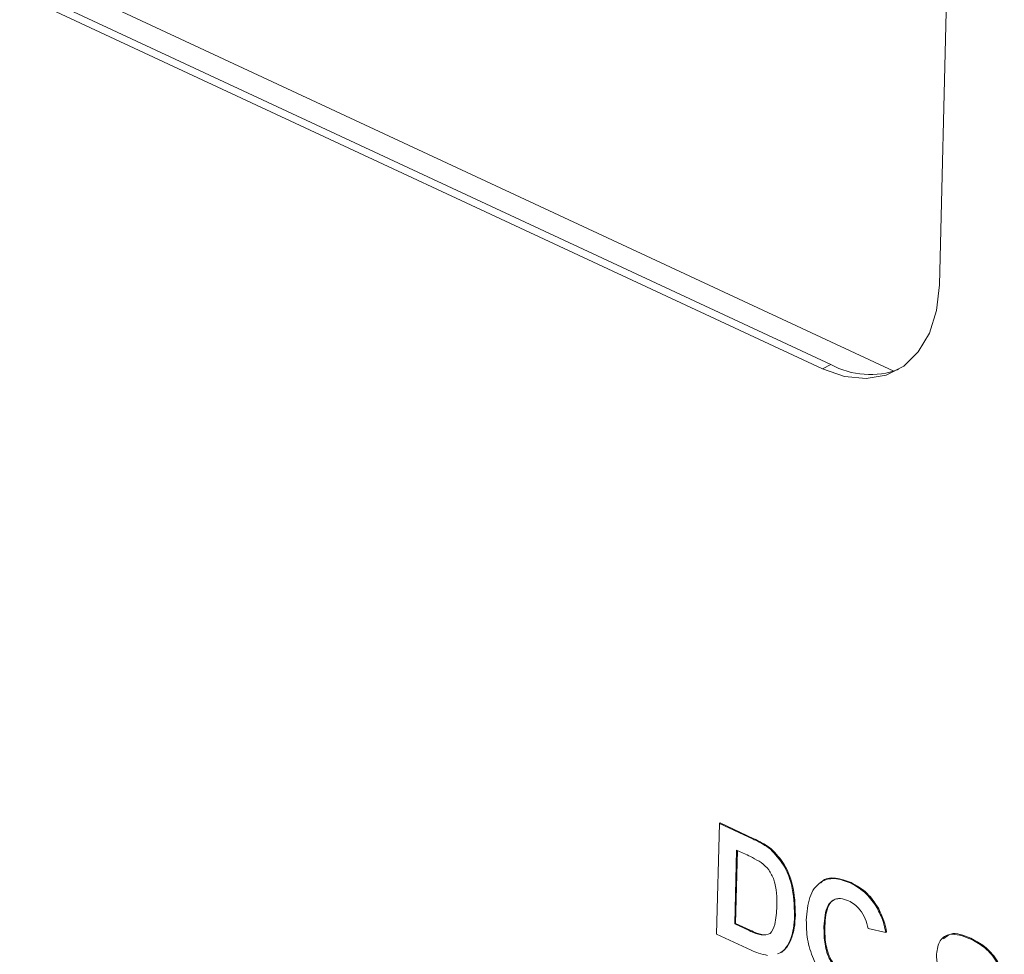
# Paper-space layout '3' of a CAD drawing. Header units: inches. Extents: x 1 to 109, y 1 to 85.
# Tile 22 of 107: x 12.018 to 12.677, y 23 to 23.625. Entities that reach past the tile are written whole.
import ezdxf

# ---------------------------------------------------------------- set-up
doc = ezdxf.new("R2010")
doc.units = ezdxf.units.IN
doc.header["$MEASUREMENT"] = 0

psp = doc.layouts.new('3')

# ---------------------------------------------------------------- linework, layer by layer
at = {"color": 7, "linetype": 'Continuous', "lineweight": 15, "ltscale": 5}
for p, q in [((12.60316, 23.39001), (10.72604, 24.26455)), ((10.76734, 24.23014), (12.56112, 23.39444)), ((10.76164, 24.22735), (12.55542, 23.39166)), ((12.63375, 23.44782), (12.64119, 23.74083)), ((12.56112, 23.39444), (12.55542, 23.39166)), ((12.48457, 23.0132), (12.48645, 23.08727)), ((12.48645, 23.08727), (12.48702, 23.08755)), ((12.48645, 23.08727), (12.509, 23.07676)), ((12.48702, 23.08755), (12.50957, 23.07704)), ((12.509, 23.07676), (12.50957, 23.07704)), ((12.49796, 23.06942), (12.49671, 23.02004)), ((12.49852, 23.06916), (12.49728, 23.02031)), ((12.50381, 23.06669), (12.49796, 23.06942)), ((12.5206, 23.06993), (12.52117, 23.07021)), ((12.57406, 23.04742), (12.57463, 23.04769)), ((12.59198, 23.03087), (12.59255, 23.03115)), ((12.53673, 23.02565), (12.5373, 23.02593)), ((12.49671, 23.02004), (12.49728, 23.02031)), ((12.49671, 23.02004), (12.50644, 23.0155)), ((12.49728, 23.02031), (12.50701, 23.01578)), ((12.50644, 23.0155), (12.50701, 23.01578)), ((12.55648, 23.0181), (12.55705, 23.01838)), ((12.59785, 23.01423), (12.58596, 23.01689)), ((12.50779, 23.00238), (12.48457, 23.0132)), ((12.51433, 23.01255), (12.5149, 23.01283)), ((12.53446, 23.01077), (12.53503, 23.01104)), ((12.59785, 23.01423), (12.59842, 23.01451)), ((12.65421, 23.01007), (12.65478, 23.01035)), ((12.52757, 23.00073), (12.52539, 22.99991)), ((12.52814, 23.00101), (12.52596, 23.00019)), ((12.52757, 23.00073), (12.52814, 23.00101))]:
    psp.add_line(p, q, dxfattribs=at)
at = {"color": 7, "linetype": 'Continuous', "lineweight": 15, "ltscale": 5, "flags": 128}
psp.add_lwpolyline([(12.55542, 23.39166), (12.57029, 23.38651), (12.58468, 23.38508), (12.59804, 23.38742), (12.60985, 23.39344), (12.61965, 23.40291), (12.62708, 23.41547), (12.63184, 23.43063), (12.63375, 23.44782)], dxfattribs=at)
at = {"color": 7, "linetype": 'Continuous', "lineweight": 15, "ltscale": 25}
psp.add_arc((12.58738, 23.44312), 0.05531, 241.64798, 290.00534, dxfattribs=at)
at = {"color": 7, "linetype": 'Continuous', "lineweight": 15, "ltscale": 5}
for points, knots in [([(12.509, 23.07676), (12.5112, 23.07572), (12.51512, 23.07387), (12.51893, 23.07113), (12.5206, 23.06993)], [0, 0, 0, 0, 0.560211, 1, 1, 1, 1]), ([(12.50957, 23.07704), (12.51177, 23.076), (12.51569, 23.07415), (12.5195, 23.07141), (12.52117, 23.07021)], [0, 0, 0, 0, 0.560211, 1, 1, 1, 1]), ([(12.5206, 23.06993), (12.52373, 23.06664), (12.53, 23.06005), (12.53629, 23.04347), (12.53656, 23.03241), (12.53673, 23.02565)], [0, 0, 0, 0, 0.279069, 0.559343, 1, 1, 1, 1]), ([(12.52117, 23.07021), (12.5243, 23.06692), (12.53057, 23.06033), (12.53686, 23.04375), (12.53713, 23.03269), (12.5373, 23.02593)], [0, 0, 0, 0, 0.279069, 0.559343, 1, 1, 1, 1]), ([(12.51448, 23.061), (12.5125, 23.06218), (12.50896, 23.0643), (12.50538, 23.06596), (12.50381, 23.06669)], [0, 0, 0, 0, 0.5597407, 1, 1, 1, 1]), ([(12.52492, 23.03184), (12.52495, 23.03766), (12.525, 23.04576), (12.51976, 23.05654), (12.51624, 23.05951), (12.51448, 23.061)], [0, 0, 0, 0, 0.559422, 0.779513, 1, 1, 1, 1]), ([(12.54463, 23.02253), (12.54504, 23.02784), (12.54586, 23.03844), (12.55311, 23.04853), (12.5634, 23.05137), (12.5705, 23.04873), (12.57406, 23.04742)], [0, 0, 0, 0, 0.280692, 0.559621, 0.779537, 1, 1, 1, 1]), ([(12.55428, 23.04716), (12.55451, 23.04751), (12.55665, 23.05064), (12.56422, 23.05131), (12.57115, 23.0489), (12.57463, 23.04769)], [0, 0, 0, 0, 0.058361, 0.528596, 1, 1, 1, 1]), ([(12.57463, 23.04769), (12.57839, 23.0456), (12.58512, 23.04187), (12.59028, 23.03442), (12.59255, 23.03115)], [0, 0, 0, 0, 0.559907, 1, 1, 1, 1]), ([(12.57406, 23.04742), (12.57782, 23.04533), (12.58455, 23.04159), (12.58971, 23.03414), (12.59198, 23.03087)], [0, 0, 0, 0, 0.559907, 1, 1, 1, 1]), ([(12.57292, 23.03546), (12.57108, 23.03614), (12.56739, 23.03751), (12.56244, 23.03631), (12.55729, 23.03081), (12.55681, 23.02334), (12.55648, 23.0181)], [0, 0, 0, 0, 0.187154, 0.37397, 0.560731, 1, 1, 1, 1]), ([(12.5666, 23.03692), (12.56543, 23.03678), (12.56259, 23.03643), (12.5579, 23.03092), (12.5574, 23.02355), (12.55705, 23.01838)], [0, 0, 0, 0, 0.1726036, 0.4194374, 1, 1, 1, 1]), ([(12.58596, 23.01689), (12.58546, 23.01911), (12.58447, 23.02355), (12.58095, 23.02924), (12.57694, 23.03329), (12.57426, 23.03473), (12.57292, 23.03546)], [0, 0, 0, 0, 0.279805, 0.559243, 0.779498, 1, 1, 1, 1]), ([(12.51433, 23.01255), (12.51654, 23.01253), (12.52097, 23.0125), (12.52435, 23.02079), (12.52471, 23.02764), (12.52492, 23.03184)], [0, 0, 0, 0, 0.278181, 0.558021, 1, 1, 1, 1]), ([(12.59198, 23.03087), (12.59348, 23.02784), (12.59618, 23.02241), (12.59734, 23.01673), (12.59785, 23.01423)], [0, 0, 0, 0, 0.558924, 1, 1, 1, 1]), ([(12.59255, 23.03115), (12.59405, 23.02811), (12.59674, 23.02269), (12.59791, 23.01701), (12.59842, 23.01451)], [0, 0, 0, 0, 0.558924, 1, 1, 1, 1]), ([(12.53673, 23.02565), (12.53659, 23.02268), (12.53635, 23.01739), (12.53503, 23.01279), (12.53446, 23.01077)], [0, 0, 0, 0, 0.560064, 1, 1, 1, 1]), ([(12.5373, 23.02593), (12.53716, 23.02296), (12.53692, 23.01767), (12.5356, 23.01307), (12.53503, 23.01104)], [0, 0, 0, 0, 0.560064, 1, 1, 1, 1]), ([(12.57173, 22.97259), (12.56736, 22.97522), (12.55862, 22.98046), (12.54928, 22.99515), (12.54489, 23.00984), (12.54471, 23.01829), (12.54463, 23.02253)], [0, 0, 0, 0, 0.279565, 0.558714, 0.779064, 1, 1, 1, 1]), ([(12.50644, 23.0155), (12.50792, 23.01481), (12.51056, 23.01358), (12.51317, 23.01286), (12.51433, 23.01255)], [0, 0, 0, 0, 0.560223, 1, 1, 1, 1]), ([(12.50701, 23.01578), (12.50849, 23.01509), (12.51113, 23.01386), (12.51374, 23.01314), (12.5149, 23.01283)], [0, 0, 0, 0, 0.560223, 1, 1, 1, 1]), ([(12.55648, 23.0181), (12.55649, 23.01468), (12.5565, 23.00787), (12.55911, 22.99743), (12.56495, 22.98905), (12.56936, 22.98646), (12.57157, 22.98516)], [0, 0, 0, 0, 0.281344, 0.560531, 0.78009, 1, 1, 1, 1]), ([(12.55705, 23.01838), (12.55705, 23.01496), (12.55707, 23.00814), (12.55968, 22.99771), (12.56552, 22.98933), (12.56993, 22.98674), (12.57214, 22.98544)], [0, 0, 0, 0, 0.281344, 0.560531, 0.78009, 1, 1, 1, 1]), ([(12.53446, 23.01077), (12.53351, 23.00847), (12.53182, 23.00437), (12.52887, 23.00184), (12.52757, 23.00073)], [0, 0, 0, 0, 0.560017, 1, 1, 1, 1]), ([(12.53503, 23.01104), (12.53408, 23.00875), (12.53239, 23.00465), (12.52944, 23.00212), (12.52814, 23.00101)], [0, 0, 0, 0, 0.560017, 1, 1, 1, 1]), ([(12.63178, 22.99982), (12.63234, 23.0031), (12.63346, 23.00966), (12.64202, 23.01464), (12.64958, 23.0118), (12.65421, 23.01007)], [0, 0, 0, 0, 0.279749, 0.559368, 1, 1, 1, 1]), ([(12.63661, 23.01006), (12.63813, 23.01132), (12.64289, 23.01527), (12.64997, 23.01234), (12.65478, 23.01035)], [0, 0, 0, 0, 0.320462, 1, 1, 1, 1]), ([(12.65421, 23.01007), (12.6573, 23.00847), (12.66345, 23.00529), (12.67134, 22.99692), (12.67602, 22.98667), (12.67646, 22.98056), (12.67668, 22.97751)], [0, 0, 0, 0, 0.281024, 0.560113, 0.779823, 1, 1, 1, 1]), ([(12.65478, 23.01035), (12.65787, 23.00875), (12.66402, 23.00557), (12.67191, 22.9972), (12.67659, 22.98695), (12.67703, 22.98084), (12.67725, 22.97778)], [0, 0, 0, 0, 0.281024, 0.560113, 0.779823, 1, 1, 1, 1]), ([(12.51875, 22.99887), (12.51672, 22.99926), (12.5131, 22.99997), (12.50941, 23.00164), (12.50779, 23.00238)], [0, 0, 0, 0, 0.5595996, 1, 1, 1, 1]), ([(12.63709, 22.98241), (12.63534, 22.98561), (12.63221, 22.99135), (12.63191, 22.99723), (12.63178, 22.99982)], [0, 0, 0, 0, 0.559268, 1, 1, 1, 1])]:
    psp.add_open_spline(points, degree=3, knots=knots, dxfattribs=at)

doc.saveas('drawing.dxf')
